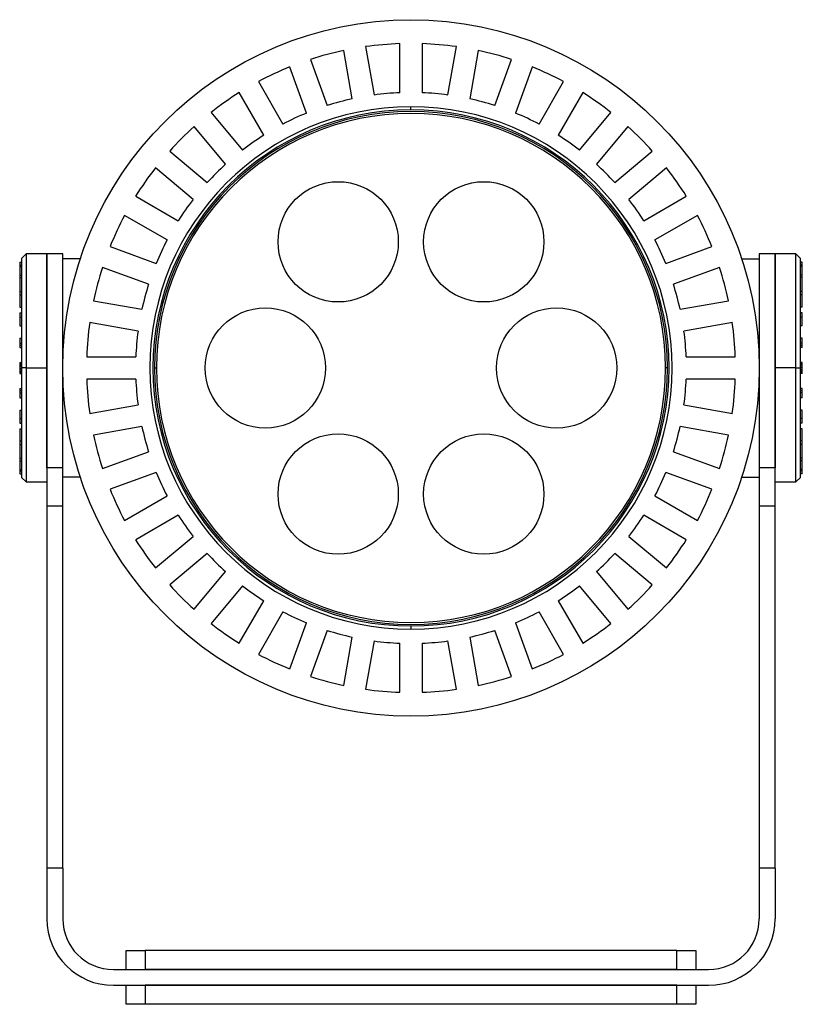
# Model space of a CAD drawing. Header units: millimetres. Extents: x -260 to 900, y 383 to 990.
# Tile 7 of 21: x 67 to 190, y 594 to 750. Entities that reach past the tile are written whole.
import ezdxf

# ---------------------------------------------------------------- set-up
doc = ezdxf.new("R2010")
doc.units = ezdxf.units.MM

# ---------------------------------------------------------------- blocks, each defined once
blk = doc.blocks.new('Drawing View1')
at = {"color": 7, "linetype": 'Continuous', "lineweight": 25}
for p, q in [((-64.67, 68.75), (-63.32, 61.11)), ((-59.25, 61.46), (-59.25, 69.22)), ((-55.75, 69.22), (-55.75, 61.46)), ((-51.68, 61.11), (-50.33, 68.75)), ((-66.77, 60.5), (-68.12, 68.14)), ((-46.88, 68.14), (-48.23, 60.5)), ((-74.01, 58.25), (-76.66, 65.53)), ((-73.37, 66.73), (-70.72, 59.44)), ((-44.28, 59.44), (-41.63, 66.73)), ((-38.34, 65.53), (-40.99, 58.25)), ((-81.59, 63.23), (-77.72, 56.52)), ((-37.28, 56.52), (-33.41, 63.23)), ((-80.75, 54.77), (-84.63, 61.48)), ((-30.37, 61.48), (-34.25, 54.77)), ((-57.5, 58.75), (-57.5, 59.25)), ((-89.08, 58.36), (-84.1, 52.42)), ((-30.9, 52.42), (-25.92, 58.36)), ((-86.78, 50.17), (-91.76, 56.11)), ((-23.24, 56.11), (-28.22, 50.17)), ((-95.61, 52.26), (-89.67, 47.28)), ((-25.33, 47.28), (-19.39, 52.26)), ((-91.92, 44.6), (-97.86, 49.58)), ((-17.14, 49.58), (-23.08, 44.6)), ((-100.98, 45.13), (-94.27, 41.25)), ((-20.73, 41.25), (-14.02, 45.13)), ((-96.02, 38.22), (-102.73, 42.09)), ((-12.27, 42.09), (-18.98, 38.22)), ((-118.3, 36), (-119, 35.3)), ((-115, 36), (-118.3, 36)), ((-118.3, 36), (-118.3, 18)), ((-112.5, 36), (-115, 36)), ((-115, 18), (-115, 36)), ((-115, 36), (-115, 18)), ((-112.5, 18), (-112.5, 36)), ((-105.03, 37.16), (-97.75, 34.51)), ((-17.25, 34.51), (-9.97, 37.16)), ((0, 36), (-2.5, 36)), ((-2.5, 36), (-2.5, 18)), ((3.3, 36), (0, 36)), ((0, 36), (0, 18)), ((0, 18), (0, 36)), ((4, 35.3), (3.3, 36)), ((3.3, 18), (3.3, 36)), ((-119.3, 34.7), (-119.3, 34.23)), ((-119.3, 34.7), (-119, 34.7)), ((-119.3, 34.23), (-119, 34.23)), ((-119.3, 34.23), (-119.3, 34.03)), ((-119, 35.3), (-119, 18)), ((-109.72, 35.25), (-112.5, 35.25)), ((-5.28, 35.25), (-2.5, 35.25)), ((4, 18), (4, 35.3)), ((4.3, 34.7), (4, 34.7)), ((4.3, 34.23), (4, 34.23)), ((4.3, 34.23), (4.3, 34.7)), ((4.3, 34.03), (4.3, 34.23)), ((-119.3, 34.03), (-119.3, 32.66)), ((-119.3, 34.03), (-119, 34.03)), ((-119.3, 32.66), (-119.3, 32.26)), ((-119.3, 32.66), (-119, 32.66)), ((-98.94, 31.22), (-106.23, 33.87)), ((-8.77, 33.87), (-16.06, 31.22)), ((4.3, 34.03), (4, 34.03)), ((4.3, 32.66), (4, 32.66)), ((4.3, 32.66), (4.3, 34.03)), ((4.3, 32.26), (4.3, 32.66)), ((-119.3, 32.26), (-119, 32.26)), ((-119.3, 32.26), (-119.3, 30.09)), ((4.3, 32.26), (4, 32.26)), ((4.3, 30.09), (4.3, 32.26)), ((-119.3, 30.09), (-119.3, 29.53)), ((-119.3, 30.09), (-119, 30.09)), ((4.3, 30.09), (4, 30.09)), ((4.3, 29.53), (4.3, 30.09)), ((-119.3, 29.53), (-119, 29.53)), ((-119.3, 29.53), (-119.3, 27.62)), ((-107.64, 28.62), (-100, 27.27)), ((-15, 27.27), (-7.36, 28.62)), ((4.3, 29.53), (4, 29.53)), ((4.3, 27.62), (4.3, 29.53)), ((-119.3, 27.62), (-119, 27.62)), ((-119.3, 26.7), (-119, 26.7)), ((-119.3, 26.7), (-119.3, 26)), ((4.3, 27.62), (4, 27.62)), ((4.3, 26.7), (4, 26.7)), ((4.3, 26), (4.3, 26.7)), ((-119.3, 26), (-119, 26)), ((-119.3, 26), (-119.3, 24.65)), ((-100.61, 23.82), (-108.25, 25.17)), ((-6.75, 25.17), (-14.39, 23.82)), ((4.3, 26), (4, 26)), ((4.3, 24.65), (4.3, 26)), ((-119.3, 24.65), (-119, 24.65)), ((4.3, 24.65), (4, 24.65)), ((-119.3, 22.71), (-119, 22.71)), ((-119.3, 22.71), (-119.3, 21.94)), ((-119.3, 21.94), (-119, 21.94)), ((-119.3, 21.94), (-119.3, 21.62)), ((4.3, 22.71), (4, 22.71)), ((4.3, 21.94), (4, 21.94)), ((4.3, 21.94), (4.3, 22.71)), ((4.3, 21.62), (4.3, 21.94)), ((-119.3, 21.62), (-119, 21.62)), ((-119.3, 21.62), (-119.3, 21.24)), ((-119.3, 21.24), (-119, 21.24)), ((4, 21.62), (4.3, 21.62)), ((4.3, 21.24), (4, 21.24)), ((4.3, 21.24), (4.3, 21.62)), ((-119.3, 18.85), (-119, 18.85)), ((-119.3, 18.85), (-119.3, 18.8)), ((-119.3, 18.8), (-119, 18.8)), ((-119.3, 18.8), (-119.3, 18.75)), ((-119.3, 18.75), (-119, 18.75)), ((-119.3, 18.75), (-119.3, 18.66)), ((-108.72, 19.75), (-100.96, 19.75)), ((-14.04, 19.75), (-6.28, 19.75)), ((4.3, 18.88), (4, 18.88)), ((4.3, 18.83), (4, 18.83)), ((4.3, 18.79), (4, 18.79)), ((4.3, 18.69), (4, 18.69)), ((4.3, 18.83), (4.3, 18.88)), ((4.3, 18.79), (4.3, 18.83)), ((4.3, 18.69), (4.3, 18.79)), ((4.3, 18.54), (4.3, 18.69)), ((-119.3, 18.66), (-119, 18.66)), ((-119.3, 18.66), (-119.3, 18.51)), ((-119.3, 18.51), (-119, 18.51)), ((-119.3, 18.51), (-119.3, 18.27)), ((-119.3, 18.27), (-119, 18.27)), ((-119.3, 18.27), (-119.3, 17.98)), ((-119.3, 17.98), (-119, 17.98)), ((-119.3, 17.98), (-119.3, 17.7)), ((-119.3, 17.7), (-119, 17.7)), ((-119.3, 17.7), (-119.3, 17.46)), ((-119.3, 17.46), (-119, 17.46)), ((-119.3, 17.46), (-119.3, 17.31)), ((-119.3, 17.31), (-119, 17.31)), ((-119.3, 17.31), (-119.3, 17.21)), ((-119.3, 17.21), (-119, 17.21)), ((-119.3, 17.21), (-119.3, 17.17)), ((-119.3, 17.17), (-119, 17.17)), ((-119.3, 17.17), (-119.3, 17.12)), ((-119.3, 17.12), (-119, 17.12)), ((-118.3, 18), (-119, 18)), ((-119, 18), (-119, 0.7)), ((-118.3, 18), (-115, 18)), ((-118.3, 18), (-118.3, 0)), ((-115, 2.24), (-115, 18)), ((-115, 18), (-115, 2.24)), ((-112.5, 2.24), (-112.5, 18)), ((-98, 18), (-97.7, 18)), ((-17, 18), (-17.3, 18)), ((-2.5, 18), (-2.5, 2.24)), ((0, 18), (0, 2.24)), ((3.3, 18), (0, 18)), ((0, 2.24), (0, 18)), ((3.3, 0), (3.3, 18)), ((3.3, 18), (4, 18)), ((4.3, 18.54), (4, 18.54)), ((4.3, 18.3), (4, 18.3)), ((4.3, 18.02), (4, 18.02)), ((4, 0.7), (4, 18)), ((4.3, 17.73), (4, 17.73)), ((4.3, 17.49), (4, 17.49)), ((4.3, 17.34), (4, 17.34)), ((4.3, 17.25), (4, 17.25)), ((4.3, 17.2), (4, 17.2)), ((4.3, 17.15), (4, 17.15)), ((4.3, 18.3), (4.3, 18.54)), ((4.3, 18.02), (4.3, 18.3)), ((4.3, 17.73), (4.3, 18.02)), ((4.3, 17.49), (4.3, 17.73)), ((4.3, 17.34), (4.3, 17.49)), ((4.3, 17.25), (4.3, 17.34)), ((4.3, 17.2), (4.3, 17.25)), ((4.3, 17.15), (4.3, 17.2)), ((-100.96, 16.25), (-108.72, 16.25)), ((-6.28, 16.25), (-14.04, 16.25)), ((-119.3, 14.76), (-119.3, 14.38)), ((-119.3, 14.76), (-119, 14.76)), ((-119, 14.38), (-119.3, 14.38)), ((-119.3, 14.38), (-119.3, 14.06)), ((-119.3, 14.06), (-119.3, 13.29)), ((-119.3, 14.06), (-119, 14.06)), ((4.3, 14.76), (4, 14.76)), ((4.3, 14.38), (4, 14.38)), ((4.3, 14.06), (4, 14.06)), ((4.3, 14.38), (4.3, 14.76)), ((4.3, 14.06), (4.3, 14.38)), ((4.3, 13.29), (4.3, 14.06)), ((-119.3, 13.29), (-119, 13.29)), ((4.3, 13.29), (4, 13.29)), ((-119.3, 11.35), (-119, 11.35)), ((-119.3, 11.35), (-119.3, 10)), ((-108.25, 10.83), (-100.61, 12.18)), ((-14.39, 12.18), (-6.75, 10.83)), ((4.3, 11.35), (4, 11.35)), ((4.3, 10), (4.3, 11.35)), ((-119.3, 10), (-119, 10)), ((-119.3, 10), (-119.3, 9.3)), ((4.3, 10), (4, 10)), ((4.3, 9.3), (4.3, 10)), ((-119.3, 9.3), (-119, 9.3)), ((-119.3, 8.38), (-119.3, 6.47)), ((-119.3, 8.38), (-119, 8.38)), ((-100, 8.73), (-107.64, 7.38)), ((-7.36, 7.38), (-15, 8.73)), ((4.3, 9.3), (4, 9.3)), ((4.3, 8.38), (4, 8.38)), ((4.3, 6.47), (4.3, 8.38)), ((-119.3, 6.47), (-119, 6.47)), ((-119.3, 6.47), (-119.3, 5.91)), ((4.3, 6.47), (4, 6.47)), ((4.3, 5.91), (4.3, 6.47)), ((-119.3, 5.91), (-119, 5.91)), ((-119.3, 5.91), (-119.3, 3.74)), ((-106.23, 2.13), (-98.94, 4.78)), ((-16.06, 4.78), (-8.77, 2.13)), ((4.3, 5.91), (4, 5.91)), ((4.3, 3.74), (4.3, 5.91)), ((-119.3, 3.74), (-119, 3.74)), ((-119.3, 3.74), (-119.3, 3.34)), ((-119.3, 3.34), (-119, 3.34)), ((-119.3, 3.34), (-119.3, 1.97)), ((4.3, 3.74), (4, 3.74)), ((4.3, 3.34), (4, 3.34)), ((4.3, 3.34), (4.3, 3.74)), ((4.3, 1.97), (4.3, 3.34)), ((-119.3, 1.97), (-119, 1.97)), ((-119.3, 1.97), (-119.3, 1.77)), ((-119.3, 1.77), (-119, 1.77)), ((-119.3, 1.77), (-119.3, 1.3)), ((-112.5, 2.24), (-115, 2.24)), ((-115, 2.24), (-115, -3.79)), ((-112.5, -3.79), (-112.5, 2.24)), ((0, 2.24), (-2.5, 2.24)), ((-2.5, 2.24), (-2.5, -3.79)), ((0, -3.79), (0, 2.24)), ((4.3, 1.97), (4, 1.97)), ((4.3, 1.77), (4, 1.77)), ((4.3, 1.77), (4.3, 1.97)), ((4.3, 1.3), (4.3, 1.77)), ((-119.3, 1.3), (-119, 1.3)), ((-119, 0.7), (-118.3, 0)), ((-118.3, 0), (-115, 0)), ((-109.72, 0.75), (-112.5, 0.75)), ((-97.75, 1.49), (-105.03, -1.16)), ((-9.97, -1.16), (-17.25, 1.49)), ((-5.28, 0.75), (-2.5, 0.75)), ((0, 0), (3.3, 0)), ((3.3, 0), (4, 0.7)), ((4.3, 1.3), (4, 1.3)), ((-102.73, -6.09), (-96.02, -2.22)), ((-18.98, -2.22), (-12.27, -6.09)), ((-115, -3.79), (-112.5, -3.79)), ((-115, -3.79), (-115, -61)), ((-112.5, -61), (-112.5, -3.79)), ((-2.5, -3.79), (0, -3.79)), ((-2.5, -3.79), (-2.5, -61)), ((0, -61), (0, -3.79)), ((-94.27, -5.25), (-100.98, -9.13)), ((-14.02, -9.13), (-20.73, -5.25)), ((-97.86, -13.58), (-91.92, -8.6)), ((-23.08, -8.6), (-17.14, -13.58)), ((-89.67, -11.28), (-95.61, -16.26)), ((-19.39, -16.26), (-25.33, -11.28)), ((-91.76, -20.11), (-86.78, -14.17)), ((-28.22, -14.17), (-23.24, -20.11)), ((-84.1, -16.42), (-89.08, -22.36)), ((-25.92, -22.36), (-30.9, -16.42)), ((-84.63, -25.48), (-80.75, -18.77)), ((-34.25, -18.77), (-30.37, -25.48)), ((-77.72, -20.52), (-81.59, -27.23)), ((-33.41, -27.23), (-37.28, -20.52)), ((-76.66, -29.53), (-74.01, -22.25)), ((-57.5, -22.75), (-57.5, -23.25)), ((-40.99, -22.25), (-38.34, -29.53)), ((-70.72, -23.44), (-73.37, -30.73)), ((-68.12, -32.14), (-66.77, -24.5)), ((-48.23, -24.5), (-46.88, -32.14)), ((-41.63, -30.73), (-44.28, -23.44)), ((-63.32, -25.11), (-64.67, -32.75)), ((-59.25, -33.22), (-59.25, -25.46)), ((-55.75, -25.46), (-55.75, -33.22)), ((-50.33, -32.75), (-51.68, -25.11)), ((-112.5, -61), (-115, -61)), ((-115, -61), (-115, -69)), ((-112.5, -61), (-112.5, -69)), ((0, -61), (-2.5, -61)), ((-2.5, -61), (-2.5, -69)), ((0, -61), (0, -69)), ((-102.5, -77), (-102.5, -74)), ((-102.5, -74), (-99.5, -74)), ((-99.5, -74), (-99.5, -77)), ((-15.5, -74), (-99.5, -74)), ((-15.5, -77), (-15.5, -74)), ((-15.5, -74), (-12.5, -74)), ((-12.5, -74), (-12.5, -77)), ((-104.5, -77), (-10.5, -77)), ((-15.5, -77), (-99.5, -77)), ((-104.5, -79.5), (-10.5, -79.5)), ((-102.5, -82.5), (-102.5, -79.5)), ((-99.5, -79.5), (-99.5, -82.5)), ((-15.5, -79.5), (-99.5, -79.5)), ((-15.5, -82.5), (-15.5, -79.5)), ((-12.5, -79.5), (-12.5, -82.5)), ((-99.5, -82.5), (-102.5, -82.5)), ((-15.5, -82.5), (-99.5, -82.5)), ((-12.5, -82.5), (-15.5, -82.5))]:
    blk.add_line(p, q, dxfattribs=at)
for centre, radius in [((-57.5, 18), 55), ((-69, 37.92), 9.5), ((-46, 37.92), 9.5), ((-80.5, 18), 9.5), ((-34.5, 18), 9.5), ((-69, -1.92), 9.5), ((-46, -1.92), 9.5)]:
    blk.add_circle(centre, radius, dxfattribs=at)
for centre, radius, start, end in [((-57.5, 18), 51.25, 91.9568, 98.0432), ((-57.5, 18), 51.25, 81.9568, 88.0432), ((-57.5, 18), 51.25, 101.9568, 108.0432), ((-57.5, 18), 51.25, 71.9568, 78.0432), ((-57.5, 18), 51.25, 111.9568, 118.0432), ((-57.5, 18), 51.25, 61.9568, 68.0432), ((-57.5, 18), 51.25, 121.9568, 128.0432), ((-57.5, 18), 43.5, 92.3056, 97.6944), ((-57.5, 18), 43.5, 82.3056, 87.6944), ((-57.5, 18), 51.25, 51.9568, 58.0432), ((-57.5, 18), 41.25, 90, 270), ((-57.5, 18), 43.5, 102.3056, 107.6944), ((-57.5, 18), 41.25, 270, 90), ((-57.5, 18), 43.5, 72.3056, 77.6944), ((-57.5, 18), 40.75, 90, 270), ((-57.5, 18), 40.5, 0, 180), ((-57.5, 18), 40.2, 90, 180), ((-57.5, 18), 43.5, 112.3056, 117.6944), ((-57.5, 18), 40.75, 270, 90), ((-57.5, 18), 40.2, 0, 90), ((-57.5, 18), 43.5, 62.3056, 67.6944), ((-57.5, 18), 51.25, 131.9568, 138.0432), ((-57.5, 18), 51.25, 41.9568, 48.0432), ((-57.5, 18), 43.5, 122.3056, 127.6944), ((-57.5, 18), 43.5, 52.3056, 57.6944), ((-57.5, 18), 43.5, 132.3056, 137.6944), ((-57.5, 18), 43.5, 42.3056, 47.6944), ((-57.5, 18), 51.25, 141.9568, 148.0432), ((-57.5, 18), 51.25, 31.9568, 38.0432), ((-57.5, 18), 43.5, 142.3056, 147.6944), ((-57.5, 18), 43.5, 32.3056, 37.6944), ((-57.5, 18), 51.25, 151.9568, 158.0432), ((-57.5, 18), 51.25, 21.9568, 28.0432), ((-57.5, 18), 43.5, 152.3056, 157.6944), ((-57.5, 18), 43.5, 22.3056, 27.6944), ((-57.5, 18), 51.25, 161.9568, 168.0432), ((-57.5, 18), 51.25, 11.9568, 18.0432), ((-57.5, 18), 43.5, 162.3056, 167.6944), ((-57.5, 18), 43.5, 12.3056, 17.6944), ((-57.5, 18), 51.25, 171.9568, 178.0432), ((-57.5, 18), 51.25, 1.9568, 8.0432), ((-57.5, 18), 43.5, 172.3056, 177.6944), ((-57.5, 18), 43.5, 2.3056, 7.6944), ((-57.5, 18), 40.5, 180, 360), ((-57.5, 18), 40.2, 180, 270), ((-57.5, 18), 40.2, 270, 360), ((-57.5, 18), 51.25, 181.9568, 188.0432), ((-57.5, 18), 43.5, 182.3056, 187.6944), ((-57.5, 18), 43.5, 352.3056, 357.6944), ((-57.5, 18), 51.25, 351.9568, 358.0432), ((-57.5, 18), 43.5, 192.3056, 197.6944), ((-57.5, 18), 43.5, 342.3056, 347.6944), ((-57.5, 18), 51.25, 191.9568, 198.0432), ((-57.5, 18), 51.25, 341.9568, 348.0432), ((-57.5, 18), 43.5, 202.3056, 207.6944), ((-57.5, 18), 43.5, 332.3056, 337.6944), ((-57.5, 18), 51.25, 201.9568, 208.0432), ((-57.5, 18), 51.25, 331.9568, 338.0432), ((-57.5, 18), 43.5, 212.3056, 217.6944), ((-57.5, 18), 43.5, 322.3056, 327.6944), ((-57.5, 18), 51.25, 211.9568, 218.0432), ((-57.5, 18), 51.25, 321.9568, 328.0432), ((-57.5, 18), 43.5, 222.3056, 227.6944), ((-57.5, 18), 43.5, 312.3056, 317.6944), ((-57.5, 18), 51.25, 221.9568, 228.0432), ((-57.5, 18), 43.5, 232.3056, 237.6944), ((-57.5, 18), 43.5, 302.3056, 307.6944), ((-57.5, 18), 51.25, 311.9568, 318.0432), ((-57.5, 18), 43.5, 242.3056, 247.6944), ((-57.5, 18), 43.5, 292.3056, 297.6944), ((-57.5, 18), 51.25, 231.9568, 238.0432), ((-57.5, 18), 51.25, 301.9568, 308.0432), ((-57.5, 18), 43.5, 252.3056, 257.6944), ((-57.5, 18), 43.5, 282.3056, 287.6944), ((-57.5, 18), 43.5, 262.3056, 267.6944), ((-57.5, 18), 43.5, 272.3056, 277.6944), ((-57.5, 18), 51.25, 241.9568, 248.0432), ((-57.5, 18), 51.25, 291.9568, 298.0432), ((-57.5, 18), 51.25, 251.9568, 258.0432), ((-57.5, 18), 51.25, 281.9568, 288.0432), ((-57.5, 18), 51.25, 261.9568, 268.0432), ((-57.5, 18), 51.25, 271.9568, 278.0432), ((-104.5, -69), 10.5, 180, 270), ((-104.5, -69), 8, 180, 270), ((-10.5, -69), 8, 270, 0), ((-10.5, -69), 10.5, 270, 0)]:
    blk.add_arc(centre, radius, start, end, dxfattribs=at)

msp = doc.modelspace()

# ---------------------------------------------------------------- block references
at = {"color": 7, "linetype": 'Continuous', "lineweight": 25}
msp.add_blockref('Drawing View1', (185.91, 676.74), dxfattribs=at)

doc.saveas('drawing.dxf')
